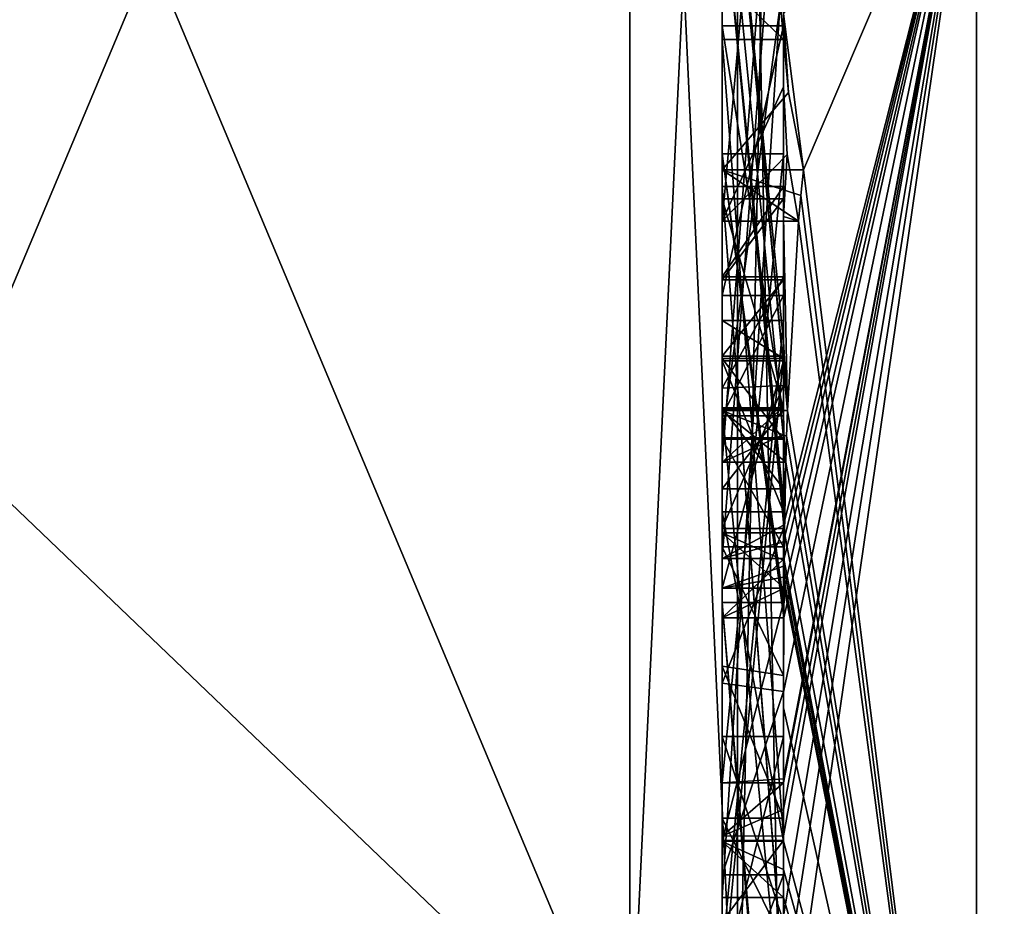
# Model space of a CAD drawing. Extents: x -23 to 470, y -1800 to 0.
# Tile 4 of 181: x -6.89 to -3.68, y -1788.91 to -1786.02. Entities that reach past the tile are written whole.
import ezdxf

# ---------------------------------------------------------------- set-up
doc = ezdxf.new("R2010")
doc.units = 0
doc.header["$LTSCALE"] = 41.718519
for name, color, linetype in [('190', 7, 'CONTINUOUS'), ('191', 7, 'CONTINUOUS'), ('195', 7, 'CONTINUOUS'), ('200', 7, 'CONTINUOUS'), ('201', 7, 'CONTINUOUS'), ('216', 7, 'CONTINUOUS'), ('217', 7, 'CONTINUOUS'), ('218', 7, 'CONTINUOUS'), ('221', 7, 'CONTINUOUS'), ('222', 7, 'CONTINUOUS'), ('223', 7, 'CONTINUOUS'), ('224', 7, 'CONTINUOUS'), ('225', 7, 'CONTINUOUS'), ('226', 7, 'CONTINUOUS'), ('227', 7, 'CONTINUOUS'), ('228', 7, 'CONTINUOUS'), ('230', 7, 'CONTINUOUS'), ('231', 7, 'CONTINUOUS'), ('235', 7, 'CONTINUOUS'), ('237', 7, 'CONTINUOUS'), ('238', 7, 'CONTINUOUS'), ('239', 7, 'CONTINUOUS'), ('240', 7, 'CONTINUOUS'), ('243', 7, 'CONTINUOUS'), ('277', 7, 'CONTINUOUS'), ('278', 7, 'CONTINUOUS'), ('325', 7, 'CONTINUOUS'), ('326', 7, 'CONTINUOUS'), ('327', 7, 'CONTINUOUS'), ('328', 7, 'CONTINUOUS'), ('329', 7, 'CONTINUOUS'), ('334', 7, 'CONTINUOUS'), ('335', 7, 'CONTINUOUS'), ('336', 7, 'CONTINUOUS'), ('340', 7, 'CONTINUOUS'), ('341', 7, 'CONTINUOUS'), ('342', 7, 'CONTINUOUS'), ('343', 7, 'CONTINUOUS'), ('344', 7, 'CONTINUOUS'), ('345', 7, 'CONTINUOUS'), ('346', 7, 'CONTINUOUS'), ('347', 7, 'CONTINUOUS'), ('348', 7, 'CONTINUOUS'), ('349', 7, 'CONTINUOUS'), ('350', 7, 'CONTINUOUS'), ('351', 7, 'CONTINUOUS'), ('352', 7, 'CONTINUOUS'), ('353', 7, 'CONTINUOUS'), ('354', 7, 'CONTINUOUS'), ('355', 7, 'CONTINUOUS'), ('356', 7, 'CONTINUOUS'), ('363', 7, 'CONTINUOUS'), ('364', 7, 'CONTINUOUS'), ('365', 7, 'CONTINUOUS'), ('366', 7, 'CONTINUOUS'), ('367', 7, 'CONTINUOUS')]:
    doc.layers.add(name, color=color, linetype=linetype)

msp = doc.modelspace()

# ---------------------------------------------------------------- linework, layer by layer
at = {"layer": '190', "linetype": 'CONTINUOUS'}
for points in [[(-8.0232, -1782.093, -14.4185), (-4.9, -1789.5332, -1.5315), (-8.7857, -1785.8131, -7.975), (-8.0232, -1782.093, -14.4185)], [(-4.9, -1782.093, -14.4185), (-4.9, -1789.5332, -1.5315), (-8.0232, -1782.093, -14.4185), (-4.9, -1782.093, -14.4185)], [(-8.7857, -1785.8131, -7.975), (-4.9, -1789.5332, -1.5315), (-8.0232, -1789.5332, -1.5315), (-8.7857, -1785.8131, -7.975)]]:
    msp.add_3dface(points, dxfattribs=at)
at = {"layer": '191', "linetype": 'CONTINUOUS'}
for points in [[(-8.0232, -1789.5332, 1.5315), (-4.9, -1782.093, 14.4185), (-8.7857, -1785.8131, 7.975), (-8.0232, -1789.5332, 1.5315)], [(-4.9, -1789.5332, 1.5315), (-4.9, -1782.093, 14.4185), (-8.0232, -1789.5332, 1.5315), (-4.9, -1789.5332, 1.5315)]]:
    msp.add_3dface(points, dxfattribs=at)
at = {"layer": '195', "linetype": 'CONTINUOUS'}
for points in [[(-4.4, -1785.1824, 10.1674), (-4.4, -1782.471, 14.7638), (-4.4, -1790.0213, 1.6862), (-4.4, -1785.1824, 10.1674)], [(-4.4, -1787.9233, -5.4201), (-4.4, -1788.7004, -4.0741), (-4.4, -1782.471, -14.7638), (-4.4, -1787.9233, -5.4201)], [(-4.4, -1782.471, -14.7638), (-4.4, -1788.7004, -4.0741), (-4.4, -1790.0213, -1.6862), (-4.4, -1782.471, -14.7638)], [(-4.4, -1786.8623, -7.2577), (-4.4, -1787.9233, -5.4201), (-4.4, -1782.471, -14.7638), (-4.4, -1786.8623, -7.2577)], [(-4.4, -1786.5668, -7.7696), (-4.4, -1786.8623, -7.2577), (-4.4, -1782.471, -14.7638), (-4.4, -1786.5668, -7.7696)], [(-4.4, -1785.7982, -9.1008), (-4.4, -1786.5668, -7.7696), (-4.4, -1782.471, -14.7638), (-4.4, -1785.7982, -9.1008)], [(-4.4, -1787.6713, 11.6044), (-4.4, -1783.1573, 15.9926), (-4.4, -1785.1824, 10.1674), (-4.4, -1787.6713, 11.6044)], [(-4.4, -1784.4525, -12.2864), (-4.4, -1786.2421, -13.3196), (-4.4, -1785.745, -12.5097), (-4.4, -1784.4525, -12.2864)], [(-4.4, -1787.2856, -12.1078), (-4.4, -1785.5888, -9.4636), (-4.4, -1784.868, -10.712), (-4.4, -1787.2856, -12.1078)], [(-4.4, -1785.0701, -11.2166), (-4.4, -1785.9098, -12.2243), (-4.4, -1786.6649, -12.8527), (-4.4, -1785.0701, -11.2166)], [(-4.4, -1787.0722, -12.3725), (-4.4, -1785.0701, -11.2166), (-4.4, -1786.6649, -12.8527), (-4.4, -1787.0722, -12.3725)], [(-4.4, -1785.3536, 9.871), (-4.4, -1785.1824, 10.1674), (-4.4, -1790.0213, 1.6862), (-4.4, -1785.3536, 9.871)], [(-4.4, -1787.3864, 11.0446), (-4.4, -1785.3536, 9.871), (-4.4, -1785.8936, 8.9356), (-4.4, -1787.3864, 11.0446)], [(-4.4, -1785.8936, 8.9356), (-4.4, -1785.3536, 9.871), (-4.4, -1790.0213, 1.6862), (-4.4, -1785.8936, 8.9356)], [(-4.4, -1787.5981, -11.7025), (-4.4, -1785.5888, -9.4636), (-4.4, -1787.4432, -11.9061), (-4.4, -1787.5981, -11.7025)], [(-4.4, -1787.4432, -11.9061), (-4.4, -1785.5888, -9.4636), (-4.4, -1787.2856, -12.1078), (-4.4, -1787.4432, -11.9061)], [(-4.4, -1785.745, -12.5097), (-4.4, -1786.2421, -13.3196), (-4.4, -1785.9098, -12.2243), (-4.4, -1785.745, -12.5097)], [(-4.4, -1788.8863, -9.752), (-4.4, -1786.5668, -7.7696), (-4.4, -1785.7982, -9.1008), (-4.4, -1788.8863, -9.752)], [(-4.4, -1786.0881, 8.5986), (-4.4, -1785.8936, 8.9356), (-4.4, -1790.0213, 1.6862), (-4.4, -1786.0881, 8.5986)], [(-4.4, -1785.9098, -12.2243), (-4.4, -1786.2421, -13.3196), (-4.4, -1786.6649, -12.8527), (-4.4, -1785.9098, -12.2243)], [(-4.4, -1786.9225, -10.4447), (-4.4, -1787.3148, -9.7653), (-4.4, -1786.0428, -9.4851), (-4.4, -1786.9225, -10.4447)], [(-4.4, -1788.6844, 10.0976), (-4.4, -1786.0881, 8.5986), (-4.4, -1786.8713, 7.8502), (-4.4, -1788.6844, 10.0976)], [(-4.4, -1786.8713, 7.8502), (-4.4, -1786.0881, 8.5986), (-4.4, -1786.608, 7.6982), (-4.4, -1786.8713, 7.8502)], [(-4.4, -1786.608, 7.6982), (-4.4, -1786.0881, 8.5986), (-4.4, -1790.0213, 1.6862), (-4.4, -1786.608, 7.6982)], [(-4.4, -1787.9214, 11.2588), (-4.4, -1786.4607, 9.2163), (-4.4, -1788.4993, 10.3934), (-4.4, -1787.9214, 11.2588)], [(-4.4, -1789.158, -9.2656), (-4.4, -1786.5668, -7.7696), (-4.4, -1789.024, -9.5097), (-4.4, -1789.158, -9.2656)], [(-4.4, -1789.024, -9.5097), (-4.4, -1786.5668, -7.7696), (-4.4, -1788.8863, -9.752), (-4.4, -1789.024, -9.5097)], [(-4.4, -1787.2894, 6.5179), (-4.4, -1786.608, 7.6982), (-4.4, -1790.0213, 1.6862), (-4.4, -1787.2894, 6.5179)], [(-4.4, -1787.2164, -6.8471), (-4.4, -1787.9233, -5.4201), (-4.4, -1786.8623, -7.2577), (-4.4, -1787.2164, -6.8471)], [(-4.4, -1787.1201, 7.4194), (-4.4, -1788.6844, 10.0976), (-4.4, -1786.8713, 7.8502), (-4.4, -1787.1201, 7.4194)], [(-4.4, -1787.0044, -7.6196), (-4.4, -1789.0759, -8.8156), (-4.4, -1787.1278, -7.406), (-4.4, -1787.0044, -7.6196)], [(-4.4, -1788.9428, 9.0462), (-4.4, -1788.6844, 10.0976), (-4.4, -1787.1201, 7.4194), (-4.4, -1788.9428, 9.0462)], [(-4.4, -1789.1915, 8.6153), (-4.4, -1788.9428, 9.0462), (-4.4, -1787.1201, 7.4194), (-4.4, -1789.1915, 8.6153)], [(-4.4, -1787.1278, -7.406), (-4.4, -1789.0759, -8.8156), (-4.4, -1787.3925, -7.1131), (-4.4, -1787.1278, -7.406)], [(-4.4, -1787.1358, -10.6833), (-4.4, -1787.8058, -11.4205), (-4.4, -1787.6281, -9.8308), (-4.4, -1787.1358, -10.6833)], [(-4.4, -1787.6825, -6.6419), (-4.4, -1787.9233, -5.4201), (-4.4, -1787.2164, -6.8471), (-4.4, -1787.6825, -6.6419)], [(-4.4, -1787.5527, 6.67), (-4.4, -1787.2894, 6.5179), (-4.4, -1790.0213, 1.6862), (-4.4, -1787.5527, 6.67)], [(-4.4, -1787.2944, 7.1174), (-4.4, -1787.5527, 6.67), (-4.4, -1789.3659, 8.3134), (-4.4, -1787.2944, 7.1174)], [(-4.4, -1787.3925, -7.1131), (-4.4, -1789.0759, -8.8156), (-4.4, -1787.7428, -6.9829), (-4.4, -1787.3925, -7.1131)], [(-4.4, -1789.3659, 8.3134), (-4.4, -1787.5527, 6.67), (-4.4, -1790.0213, 1.6862), (-4.4, -1789.3659, 8.3134)], [(-4.4, -1787.6281, -9.8308), (-4.4, -1787.8058, -11.4205), (-4.4, -1788.2671, -10.7532), (-4.4, -1787.6281, -9.8308)], [(-4.4, -1788.7017, -10.0683), (-4.4, -1787.6281, -9.8308), (-4.4, -1788.2671, -10.7532), (-4.4, -1788.7017, -10.0683)], [(-4.4, -1788.2139, -6.6461), (-4.4, -1787.9233, -5.4201), (-4.4, -1787.6825, -6.6419), (-4.4, -1788.2139, -6.6461)], [(-4.4, -1787.7428, -6.9829), (-4.4, -1789.0759, -8.8156), (-4.4, -1788.1618, -7.0093), (-4.4, -1787.7428, -6.9829)], [(-4.4, -1788.2162, 10.8298), (-4.4, -1787.9214, 11.2588), (-4.4, -1788.4993, 10.3934), (-4.4, -1788.2162, 10.8298)], [(-4.4, -1790.2826, -6.7822), (-4.4, -1787.9233, -5.4201), (-4.4, -1789.9704, -7.5706), (-4.4, -1790.2826, -6.7822)], [(-4.4, -1789.9704, -7.5706), (-4.4, -1787.9233, -5.4201), (-4.4, -1789.3232, -7.2874), (-4.4, -1789.9704, -7.5706)], [(-4.4, -1789.3232, -7.2874), (-4.4, -1787.9233, -5.4201), (-4.4, -1788.8118, -6.8832), (-4.4, -1789.3232, -7.2874)], [(-4.4, -1788.8118, -6.8832), (-4.4, -1787.9233, -5.4201), (-4.4, -1788.2139, -6.6461), (-4.4, -1788.8118, -6.8832)], [(-4.4, -1788.1618, -7.0093), (-4.4, -1789.0759, -8.8156), (-4.4, -1788.6269, -7.2036), (-4.4, -1788.1618, -7.0093)], [(-4.4, -1788.3609, -5.2701), (-4.4, -1789.1656, -5.7347), (-4.4, -1788.9637, -4.2261), (-4.4, -1788.3609, -5.2701)], [(-4.4, -1788.6269, -7.2036), (-4.4, -1789.0759, -8.8156), (-4.4, -1789.0302, -7.509), (-4.4, -1788.6269, -7.2036)], [(-4.4, -1788.946, 9.648), (-4.4, -1788.6844, 10.0976), (-4.4, -1788.9428, 9.0462), (-4.4, -1788.946, 9.648)], [(-4.4, -1788.7004, -4.0741), (-4.4, -1788.9637, -4.2261), (-4.4, -1790.0213, -1.6862), (-4.4, -1788.7004, -4.0741)]]:
    msp.add_3dface(points, dxfattribs=at)
at = {"layer": '200', "linetype": 'CONTINUOUS'}
for points in [[(-2.1949, -1791.0374, -10.9913), (-3.7698, -1785.1927, -16.5431), (-2.1949, -1782.9913, -19.0374), (-2.1949, -1791.0374, -10.9913)], [(-4.3341, -1786.5125, -13.8636), (-4.4, -1786.0038, -13.5699), (-3.7698, -1785.1927, -16.5431), (-4.3341, -1786.5125, -13.8636)], [(-3.7698, -1791.064, -9.1807), (-4.3341, -1786.5125, -13.8636), (-3.7698, -1785.1927, -16.5431), (-3.7698, -1791.064, -9.1807)], [(-3.7698, -1791.064, -9.1807), (-3.7698, -1785.1927, -16.5431), (-2.1949, -1791.0374, -10.9913), (-3.7698, -1791.064, -9.1807)], [(-4.3834, -1786.2602, -13.718), (-4.4, -1786.0038, -13.5699), (-4.3341, -1786.5125, -13.8636), (-4.3834, -1786.2602, -13.718)], [(-4.4, -1786.6649, -12.8527), (-4.4, -1786.2421, -13.3196), (-4.3877, -1786.4626, -13.4469), (-4.4, -1786.6649, -12.8527)], [(-4.3508, -1786.6805, -13.5727), (-4.4, -1786.6649, -12.8527), (-4.3877, -1786.4626, -13.4469), (-4.3508, -1786.6805, -13.5727)], [(-4.3429, -1786.5961, -13.7189), (-4.3341, -1786.5125, -13.8636), (-3.7698, -1791.064, -9.1807), (-4.3429, -1786.5961, -13.7189)], [(-4.3508, -1786.6805, -13.5727), (-4.3429, -1786.5961, -13.7189), (-3.7698, -1791.064, -9.1807), (-4.3508, -1786.6805, -13.5727)], [(-4.4, -1787.0722, -12.3725), (-4.4, -1786.6649, -12.8527), (-4.3867, -1787.2981, -12.5029), (-4.4, -1787.0722, -12.3725)], [(-4.4, -1786.6649, -12.8527), (-4.3508, -1786.6805, -13.5727), (-4.3867, -1787.2981, -12.5029), (-4.4, -1786.6649, -12.8527)], [(-4.3867, -1787.2981, -12.5029), (-4.3508, -1786.6805, -13.5727), (-3.7698, -1791.064, -9.1807), (-4.3867, -1787.2981, -12.5029)], [(-4.3967, -1787.1853, -12.4378), (-4.4, -1787.0722, -12.3725), (-4.3867, -1787.2981, -12.5029), (-4.3967, -1787.1853, -12.4378)], [(-4.4, -1787.4432, -11.9061), (-4.4, -1787.2856, -12.1078), (-4.3979, -1787.376, -12.1599), (-4.4, -1787.4432, -11.9061)], [(-4.3893, -1787.3819, -12.3577), (-4.3867, -1787.2981, -12.5029), (-3.7698, -1791.064, -9.1807), (-4.3893, -1787.3819, -12.3577)], [(-4.3915, -1787.4661, -12.212), (-4.4, -1787.4432, -11.9061), (-4.3979, -1787.376, -12.1599), (-4.3915, -1787.4661, -12.212)], [(-4.3915, -1787.4661, -12.212), (-4.3893, -1787.3819, -12.3577), (-3.7698, -1791.064, -9.1807), (-4.3915, -1787.4661, -12.212)], [(-4.4, -1787.5981, -11.7025), (-4.4, -1787.4432, -11.9061), (-4.3989, -1787.6475, -11.7575), (-4.4, -1787.5981, -11.7025)], [(-4.4, -1787.4432, -11.9061), (-4.3915, -1787.4661, -12.212), (-4.3958, -1787.6968, -11.8124), (-4.4, -1787.4432, -11.9061)], [(-4.3989, -1787.6475, -11.7575), (-4.4, -1787.4432, -11.9061), (-4.3958, -1787.6968, -11.8124), (-4.3989, -1787.6475, -11.7575)], [(-4.3958, -1787.6968, -11.8124), (-4.3915, -1787.4661, -12.212), (-3.7698, -1791.064, -9.1807), (-4.3958, -1787.6968, -11.8124)], [(-4.3969, -1787.787, -11.656), (-4.3958, -1787.6968, -11.8124), (-3.7698, -1791.064, -9.1807), (-4.3969, -1787.787, -11.656)], [(-4.3978, -1787.8775, -11.4994), (-4.3969, -1787.787, -11.656), (-3.7698, -1791.064, -9.1807), (-4.3978, -1787.8775, -11.4994)], [(-4.4, -1788.2671, -10.7532), (-4.4, -1787.8058, -11.4205), (-3.7698, -1791.064, -9.1807), (-4.4, -1788.2671, -10.7532)], [(-4.4, -1787.8058, -11.4205), (-4.3995, -1787.8416, -11.46), (-3.7698, -1791.064, -9.1807), (-4.4, -1787.8058, -11.4205)], [(-4.3995, -1787.8416, -11.46), (-4.3978, -1787.8775, -11.4994), (-3.7698, -1791.064, -9.1807), (-4.3995, -1787.8416, -11.46)], [(-4.4, -1788.7017, -10.0683), (-4.4, -1788.2671, -10.7532), (-3.7698, -1791.064, -9.1807), (-4.4, -1788.7017, -10.0683)], [(-4.4, -1788.7949, -9.9103), (-4.4, -1788.7017, -10.0683), (-3.7698, -1791.064, -9.1807), (-4.4, -1788.7949, -9.9103)], [(-4.4, -1788.8863, -9.752), (-4.4, -1788.7949, -9.9103), (-3.7698, -1791.064, -9.1807), (-4.4, -1788.8863, -9.752)], [(-4.4, -1789.024, -9.5097), (-4.4, -1788.8863, -9.752), (-3.7698, -1791.064, -9.1807), (-4.4, -1789.024, -9.5097)]]:
    msp.add_3dface(points, dxfattribs=at)
at = {"layer": '201', "linetype": 'CONTINUOUS'}
for points in [[(-2.1949, -1782.9913, 19.0374), (-3.7698, -1785.1927, 16.5431), (-2.1949, -1791.0374, 10.9913), (-2.1949, -1782.9913, 19.0374)], [(-4.4, -1783.1573, 15.9926), (-4.4, -1787.6713, 11.6044), (-3.7698, -1785.1927, 16.5431), (-4.4, -1783.1573, 15.9926)], [(-4.4, -1788.2162, 10.8298), (-4.4, -1788.4993, 10.3934), (-3.7698, -1785.1927, 16.5431), (-4.4, -1788.2162, 10.8298)], [(-4.4, -1788.2162, 10.8298), (-3.7698, -1785.1927, 16.5431), (-4.3985, -1787.974, 11.3323), (-4.4, -1788.2162, 10.8298)], [(-3.7698, -1785.1927, 16.5431), (-4.4, -1787.6713, 11.6044), (-4.3992, -1787.7259, 11.6359), (-3.7698, -1785.1927, 16.5431)], [(-4.4, -1788.6844, 10.0976), (-4.4, -1788.946, 9.648), (-3.7698, -1785.1927, 16.5431), (-4.4, -1788.6844, 10.0976)], [(-4.4, -1788.6844, 10.0976), (-3.7698, -1785.1927, 16.5431), (-4.4, -1788.599, 10.2496), (-4.4, -1788.6844, 10.0976)], [(-3.7698, -1785.1927, 16.5431), (-4.4, -1788.946, 9.648), (-4.4, -1789.2061, 9.1982), (-3.7698, -1785.1927, 16.5431)], [(-4.3996, -1789.5472, 8.6073), (-3.7698, -1785.1927, 16.5431), (-4.4, -1789.2061, 9.1982), (-4.3996, -1789.5472, 8.6073)], [(-4.4, -1788.599, 10.2496), (-3.7698, -1785.1927, 16.5431), (-4.4, -1788.5119, 10.4006), (-4.4, -1788.599, 10.2496)], [(-4.4, -1788.5119, 10.4006), (-3.7698, -1785.1927, 16.5431), (-4.4, -1788.4993, 10.3934), (-4.4, -1788.5119, 10.4006)], [(-3.7698, -1791.064, 9.1807), (-3.7698, -1785.1927, 16.5431), (-4.3996, -1789.5472, 8.6073), (-3.7698, -1791.064, 9.1807)], [(-4.3969, -1787.7805, 11.6674), (-3.7698, -1785.1927, 16.5431), (-4.3992, -1787.7259, 11.6359), (-4.3969, -1787.7805, 11.6674)], [(-4.3985, -1787.974, 11.3323), (-3.7698, -1785.1927, 16.5431), (-4.3978, -1787.8771, 11.5), (-4.3985, -1787.974, 11.3323)], [(-4.3978, -1787.8771, 11.5), (-3.7698, -1785.1927, 16.5431), (-4.3969, -1787.7805, 11.6674), (-4.3978, -1787.8771, 11.5)], [(-3.7698, -1785.1927, 16.5431), (-3.7698, -1791.064, 9.1807), (-2.1949, -1791.0374, 10.9913), (-3.7698, -1785.1927, 16.5431)], [(-4.4, -1787.9214, 11.2588), (-4.4, -1788.2162, 10.8298), (-4.3985, -1787.974, 11.3323), (-4.4, -1787.9214, 11.2588)], [(-4.3996, -1787.9477, 11.2955), (-4.4, -1787.9214, 11.2588), (-4.3985, -1787.974, 11.3323), (-4.3996, -1787.9477, 11.2955)]]:
    msp.add_3dface(points, dxfattribs=at)
at = {"layer": '216', "linetype": 'CONTINUOUS'}
for points in [[(-4.6, -1787.7805, 11.6674), (-4.6, -1785.1824, 10.1674), (-4.6, -1785.3536, 9.871), (-4.6, -1787.7805, 11.6674)], [(-4.6, -1787.3864, 11.0446), (-4.6, -1787.7805, 11.6674), (-4.6, -1785.3536, 9.871), (-4.6, -1787.3864, 11.0446)], [(-4.6, -1786.4607, 9.2163), (-4.6, -1787.974, 11.3323), (-4.6, -1785.8936, 8.9356), (-4.6, -1786.4607, 9.2163)], [(-4.6, -1785.8936, 8.9356), (-4.6, -1787.974, 11.3323), (-4.6, -1787.3864, 11.0446), (-4.6, -1785.8936, 8.9356)], [(-4.6, -1786.0881, 8.5986), (-4.6, -1786.4607, 9.2163), (-4.6, -1785.8936, 8.9356), (-4.6, -1786.0881, 8.5986)], [(-4.6, -1788.5119, 10.4006), (-4.6, -1786.4607, 9.2163), (-4.6, -1786.0881, 8.5986), (-4.6, -1788.5119, 10.4006)], [(-4.6, -1788.6862, 10.0986), (-4.6, -1788.5119, 10.4006), (-4.6, -1786.0881, 8.5986), (-4.6, -1788.6862, 10.0986)], [(-4.6, -1786.608, 7.6982), (-4.6, -1787.2894, 6.5179), (-4.6, -1786.8713, 7.8502), (-4.6, -1786.608, 7.6982)], [(-4.6, -1786.8713, 7.8502), (-4.6, -1787.2894, 6.5179), (-4.6, -1787.1201, 7.4194), (-4.6, -1786.8713, 7.8502)], [(-4.6, -1787.2894, 6.5179), (-4.6, -1787.2944, 7.1174), (-4.6, -1787.1201, 7.4194), (-4.6, -1787.2894, 6.5179)], [(-4.6, -1787.1201, 7.4194), (-4.6, -1787.2944, 7.1174), (-4.6, -1789.1915, 8.6153), (-4.6, -1787.1201, 7.4194)], [(-4.6, -1787.5527, 6.67), (-4.6, -1787.2944, 7.1174), (-4.6, -1787.2894, 6.5179), (-4.6, -1787.5527, 6.67)], [(-4.6, -1787.2944, 7.1174), (-4.6, -1789.3659, 8.3134), (-4.6, -1789.1915, 8.6153), (-4.6, -1787.2944, 7.1174)], [(-4.6, -1787.974, 11.3323), (-4.6, -1787.7805, 11.6674), (-4.6, -1787.3864, 11.0446), (-4.6, -1787.974, 11.3323)]]:
    msp.add_3dface(points, dxfattribs=at)
at = {"layer": '217', "linetype": 'CONTINUOUS'}
for points in [[(-4.4, -1787.1201, 7.4194), (-4.4, -1786.8713, 7.8502), (-4.6, -1787.1201, 7.4194), (-4.4, -1787.1201, 7.4194)], [(-4.4, -1786.8713, 7.8502), (-4.6, -1786.8713, 7.8502), (-4.6, -1787.1201, 7.4194), (-4.4, -1786.8713, 7.8502)]]:
    msp.add_3dface(points, dxfattribs=at)
at = {"layer": '218', "linetype": 'CONTINUOUS'}
for points in [[(-4.4, -1789.1915, 8.6153), (-4.4, -1787.1201, 7.4194), (-4.6, -1789.1915, 8.6153), (-4.4, -1789.1915, 8.6153)], [(-4.4, -1787.1201, 7.4194), (-4.6, -1787.1201, 7.4194), (-4.6, -1789.1915, 8.6153), (-4.4, -1787.1201, 7.4194)]]:
    msp.add_3dface(points, dxfattribs=at)
at = {"layer": '221', "linetype": 'CONTINUOUS'}
for points in [[(-4.3978, -1787.8771, 11.5), (-4.3969, -1787.7805, 11.6674), (-4.6, -1787.974, 11.3323), (-4.3978, -1787.8771, 11.5)], [(-4.3969, -1787.7805, 11.6674), (-4.6, -1787.7805, 11.6674), (-4.6, -1787.974, 11.3323), (-4.3969, -1787.7805, 11.6674)], [(-4.3985, -1787.974, 11.3323), (-4.3978, -1787.8771, 11.5), (-4.6, -1787.974, 11.3323), (-4.3985, -1787.974, 11.3323)]]:
    msp.add_3dface(points, dxfattribs=at)
at = {"layer": '222', "linetype": 'CONTINUOUS'}
for points in [[(-4.4, -1786.4607, 9.2163), (-4.4, -1787.9214, 11.2588), (-4.6, -1786.4607, 9.2163), (-4.4, -1786.4607, 9.2163)], [(-4.4, -1787.9214, 11.2588), (-4.3996, -1787.9477, 11.2955), (-4.6, -1786.4607, 9.2163), (-4.4, -1787.9214, 11.2588)], [(-4.3996, -1787.9477, 11.2955), (-4.3985, -1787.974, 11.3323), (-4.6, -1786.4607, 9.2163), (-4.3996, -1787.9477, 11.2955)], [(-4.3985, -1787.974, 11.3323), (-4.6, -1787.974, 11.3323), (-4.6, -1786.4607, 9.2163), (-4.3985, -1787.974, 11.3323)]]:
    msp.add_3dface(points, dxfattribs=at)
at = {"layer": '223', "linetype": 'CONTINUOUS'}
for points in [[(-4.4, -1788.4993, 10.3934), (-4.4, -1786.4607, 9.2163), (-4.6, -1788.5119, 10.4006), (-4.4, -1788.4993, 10.3934)], [(-4.4, -1786.4607, 9.2163), (-4.6, -1786.4607, 9.2163), (-4.6, -1788.5119, 10.4006), (-4.4, -1786.4607, 9.2163)], [(-4.4, -1788.5119, 10.4006), (-4.4, -1788.4993, 10.3934), (-4.6, -1788.5119, 10.4006), (-4.4, -1788.5119, 10.4006)]]:
    msp.add_3dface(points, dxfattribs=at)
at = {"layer": '224', "linetype": 'CONTINUOUS'}
for points in [[(-4.4, -1788.599, 10.2496), (-4.4, -1788.5119, 10.4006), (-4.6, -1788.6862, 10.0986), (-4.4, -1788.599, 10.2496)], [(-4.4, -1788.5119, 10.4006), (-4.6, -1788.5119, 10.4006), (-4.6, -1788.6862, 10.0986), (-4.4, -1788.5119, 10.4006)], [(-4.4, -1788.6844, 10.0976), (-4.4, -1788.599, 10.2496), (-4.6, -1788.6862, 10.0986), (-4.4, -1788.6844, 10.0976)]]:
    msp.add_3dface(points, dxfattribs=at)
at = {"layer": '225', "linetype": 'CONTINUOUS'}
for points in [[(-4.4, -1786.0881, 8.5986), (-4.4, -1788.6844, 10.0976), (-4.6, -1786.0881, 8.5986), (-4.4, -1786.0881, 8.5986)], [(-4.4, -1788.6844, 10.0976), (-4.6, -1788.6862, 10.0986), (-4.6, -1786.0881, 8.5986), (-4.4, -1788.6844, 10.0976)]]:
    msp.add_3dface(points, dxfattribs=at)
at = {"layer": '226', "linetype": 'CONTINUOUS'}
for points in [[(-4.4, -1785.8936, 8.9356), (-4.4, -1786.0881, 8.5986), (-4.6, -1785.8936, 8.9356), (-4.4, -1785.8936, 8.9356)], [(-4.4, -1786.0881, 8.5986), (-4.6, -1786.0881, 8.5986), (-4.6, -1785.8936, 8.9356), (-4.4, -1786.0881, 8.5986)]]:
    msp.add_3dface(points, dxfattribs=at)
at = {"layer": '227', "linetype": 'CONTINUOUS'}
for points in [[(-4.4, -1787.3864, 11.0446), (-4.4, -1785.8936, 8.9356), (-4.6, -1787.3864, 11.0446), (-4.4, -1787.3864, 11.0446)], [(-4.4, -1785.8936, 8.9356), (-4.6, -1785.8936, 8.9356), (-4.6, -1787.3864, 11.0446), (-4.4, -1785.8936, 8.9356)]]:
    msp.add_3dface(points, dxfattribs=at)
at = {"layer": '228', "linetype": 'CONTINUOUS'}
for points in [[(-4.4, -1785.3536, 9.871), (-4.4, -1787.3864, 11.0446), (-4.6, -1785.3536, 9.871), (-4.4, -1785.3536, 9.871)], [(-4.4, -1787.3864, 11.0446), (-4.6, -1787.3864, 11.0446), (-4.6, -1785.3536, 9.871), (-4.4, -1787.3864, 11.0446)]]:
    msp.add_3dface(points, dxfattribs=at)
at = {"layer": '230', "linetype": 'CONTINUOUS'}
for points in [[(-4.4, -1787.6713, 11.6044), (-4.4, -1785.1824, 10.1674), (-4.6, -1787.7805, 11.6674), (-4.4, -1787.6713, 11.6044)], [(-4.4, -1785.1824, 10.1674), (-4.6, -1785.1824, 10.1674), (-4.6, -1787.7805, 11.6674), (-4.4, -1785.1824, 10.1674)], [(-4.3992, -1787.7259, 11.6359), (-4.4, -1787.6713, 11.6044), (-4.6, -1787.7805, 11.6674), (-4.3992, -1787.7259, 11.6359)], [(-4.3969, -1787.7805, 11.6674), (-4.3992, -1787.7259, 11.6359), (-4.6, -1787.7805, 11.6674), (-4.3969, -1787.7805, 11.6674)]]:
    msp.add_3dface(points, dxfattribs=at)
at = {"layer": '231', "linetype": 'CONTINUOUS'}
for points in [[(-4.6, -1786.6805, -13.5727), (-4.6, -1784.4525, -12.2864), (-4.6, -1783.9144, -12.3636), (-4.6, -1786.6805, -13.5727)], [(-4.6, -1786.5125, -13.8636), (-4.6, -1786.6805, -13.5727), (-4.6, -1783.9144, -12.3636), (-4.6, -1786.5125, -13.8636)], [(-4.6, -1787.4661, -12.212), (-4.6, -1784.868, -10.712), (-4.6, -1785.0701, -11.2166), (-4.6, -1787.4661, -12.212)], [(-4.6, -1787.2981, -12.5029), (-4.6, -1787.4661, -12.212), (-4.6, -1785.0701, -11.2166), (-4.6, -1787.2981, -12.5029)], [(-4.6, -1785.7982, -9.1008), (-4.6, -1785.5888, -9.4636), (-4.6, -1786.0428, -9.4851), (-4.6, -1785.7982, -9.1008)], [(-4.6, -1785.5888, -9.4636), (-4.6, -1787.6968, -11.8124), (-4.6, -1786.9225, -10.4447), (-4.6, -1785.5888, -9.4636)], [(-4.6, -1786.0428, -9.4851), (-4.6, -1785.5888, -9.4636), (-4.6, -1786.9225, -10.4447), (-4.6, -1786.0428, -9.4851)], [(-4.6, -1788.8863, -9.752), (-4.6, -1785.7982, -9.1008), (-4.6, -1788.7035, -10.0687), (-4.6, -1788.8863, -9.752)], [(-4.6, -1788.7035, -10.0687), (-4.6, -1785.7982, -9.1008), (-4.6, -1787.6281, -9.8308), (-4.6, -1788.7035, -10.0687)], [(-4.6, -1787.6281, -9.8308), (-4.6, -1785.7982, -9.1008), (-4.6, -1787.3148, -9.7653), (-4.6, -1787.6281, -9.8308)], [(-4.6, -1787.3148, -9.7653), (-4.6, -1785.7982, -9.1008), (-4.6, -1786.0428, -9.4851), (-4.6, -1787.3148, -9.7653)], [(-4.6, -1786.5668, -7.7696), (-4.6, -1789.1649, -9.2696), (-4.6, -1789.0759, -8.8156), (-4.6, -1786.5668, -7.7696)], [(-4.6, -1786.8623, -7.2577), (-4.6, -1786.5668, -7.7696), (-4.6, -1787.0044, -7.6196), (-4.6, -1786.8623, -7.2577)], [(-4.6, -1786.5668, -7.7696), (-4.6, -1789.0759, -8.8156), (-4.6, -1787.0044, -7.6196), (-4.6, -1786.5668, -7.7696)], [(-4.6, -1787.2248, -6.8404), (-4.6, -1786.8623, -7.2577), (-4.6, -1787.3909, -7.1138), (-4.6, -1787.2248, -6.8404)], [(-4.6, -1787.3909, -7.1138), (-4.6, -1786.8623, -7.2577), (-4.6, -1787.1278, -7.406), (-4.6, -1787.3909, -7.1138)], [(-4.6, -1787.1278, -7.406), (-4.6, -1786.8623, -7.2577), (-4.6, -1787.0044, -7.6196), (-4.6, -1787.1278, -7.406)], [(-4.6, -1787.1358, -10.6833), (-4.6, -1787.6281, -9.8308), (-4.6, -1786.9225, -10.4447), (-4.6, -1787.1358, -10.6833)], [(-4.6, -1787.6281, -9.8308), (-4.6, -1787.3148, -9.7653), (-4.6, -1786.9225, -10.4447), (-4.6, -1787.6281, -9.8308)], [(-4.6, -1787.6968, -11.8124), (-4.6, -1787.1358, -10.6833), (-4.6, -1786.9225, -10.4447), (-4.6, -1787.6968, -11.8124)], [(-4.6, -1787.8775, -11.4994), (-4.6, -1787.1358, -10.6833), (-4.6, -1787.6968, -11.8124), (-4.6, -1787.8775, -11.4994)], [(-4.6, -1787.6825, -6.6419), (-4.6, -1787.2248, -6.8404), (-4.6, -1788.1316, -7.0018), (-4.6, -1787.6825, -6.6419)], [(-4.6, -1788.1316, -7.0018), (-4.6, -1787.2248, -6.8404), (-4.6, -1787.7428, -6.9829), (-4.6, -1788.1316, -7.0018)], [(-4.6, -1787.7428, -6.9829), (-4.6, -1787.2248, -6.8404), (-4.6, -1787.3909, -7.1138), (-4.6, -1787.7428, -6.9829)], [(-4.6, -1788.1869, -6.6399), (-4.6, -1787.6825, -6.6419), (-4.6, -1789.346, -7.3126), (-4.6, -1788.1869, -6.6399)], [(-4.6, -1789.346, -7.3126), (-4.6, -1787.6825, -6.6419), (-4.6, -1789.5904, -7.7501), (-4.6, -1789.346, -7.3126)], [(-4.6, -1789.5904, -7.7501), (-4.6, -1787.6825, -6.6419), (-4.6, -1788.6269, -7.2036), (-4.6, -1789.5904, -7.7501)], [(-4.6, -1788.6269, -7.2036), (-4.6, -1787.6825, -6.6419), (-4.6, -1788.1316, -7.0018), (-4.6, -1788.6269, -7.2036)], [(-4.6, -1787.9233, -5.4201), (-4.6, -1790.5214, -6.9201), (-4.6, -1790.4324, -6.4661), (-4.6, -1787.9233, -5.4201)], [(-4.6, -1788.7004, -4.0741), (-4.6, -1787.9233, -5.4201), (-4.6, -1788.9637, -4.2261), (-4.6, -1788.7004, -4.0741)], [(-4.6, -1788.9637, -4.2261), (-4.6, -1787.9233, -5.4201), (-4.6, -1788.3609, -5.2701), (-4.6, -1788.9637, -4.2261)], [(-4.6, -1788.3609, -5.2701), (-4.6, -1787.9233, -5.4201), (-4.6, -1789.1656, -5.7347), (-4.6, -1788.3609, -5.2701)], [(-4.6, -1789.1656, -5.7347), (-4.6, -1787.9233, -5.4201), (-4.6, -1789.4289, -5.8867), (-4.6, -1789.1656, -5.7347)], [(-4.6, -1789.4289, -5.8867), (-4.6, -1787.9233, -5.4201), (-4.6, -1790.4324, -6.4661), (-4.6, -1789.4289, -5.8867)], [(-4.6, -1788.8118, -6.8832), (-4.6, -1788.1869, -6.6399), (-4.6, -1789.346, -7.3126), (-4.6, -1788.8118, -6.8832)], [(-4.6, -1789.0535, -7.5329), (-4.6, -1789.5904, -7.7501), (-4.6, -1788.6269, -7.2036), (-4.6, -1789.0535, -7.5329)]]:
    msp.add_3dface(points, dxfattribs=at)
at = {"layer": '235', "linetype": 'CONTINUOUS'}
for points in [[(-4.4, -1787.2856, -12.1078), (-4.4, -1784.868, -10.712), (-4.6, -1787.4661, -12.212), (-4.4, -1787.2856, -12.1078)], [(-4.4, -1784.868, -10.712), (-4.6, -1784.868, -10.712), (-4.6, -1787.4661, -12.212), (-4.4, -1784.868, -10.712)], [(-4.3979, -1787.376, -12.1599), (-4.4, -1787.2856, -12.1078), (-4.6, -1787.4661, -12.212), (-4.3979, -1787.376, -12.1599)], [(-4.3915, -1787.4661, -12.212), (-4.3979, -1787.376, -12.1599), (-4.6, -1787.4661, -12.212), (-4.3915, -1787.4661, -12.212)]]:
    msp.add_3dface(points, dxfattribs=at)
at = {"layer": '237', "linetype": 'CONTINUOUS'}
for points in [[(-4.4, -1788.8863, -9.752), (-4.4, -1785.7982, -9.1008), (-4.6, -1788.8863, -9.752), (-4.4, -1788.8863, -9.752)], [(-4.4, -1785.7982, -9.1008), (-4.6, -1785.7982, -9.1008), (-4.6, -1788.8863, -9.752), (-4.4, -1785.7982, -9.1008)]]:
    msp.add_3dface(points, dxfattribs=at)
at = {"layer": '238', "linetype": 'CONTINUOUS'}
for points in [[(-4.4, -1787.2164, -6.8471), (-4.4, -1786.8623, -7.2577), (-4.6, -1787.2248, -6.8404), (-4.4, -1787.2164, -6.8471)], [(-4.4, -1786.8623, -7.2577), (-4.6, -1786.8623, -7.2577), (-4.6, -1787.2248, -6.8404), (-4.4, -1786.8623, -7.2577)], [(-4.4, -1787.6825, -6.6419), (-4.4, -1787.2164, -6.8471), (-4.6, -1787.6825, -6.6419), (-4.4, -1787.6825, -6.6419)], [(-4.4, -1787.2164, -6.8471), (-4.6, -1787.2248, -6.8404), (-4.6, -1787.6825, -6.6419), (-4.4, -1787.2164, -6.8471)]]:
    msp.add_3dface(points, dxfattribs=at)
at = {"layer": '239', "linetype": 'CONTINUOUS'}
for points in [[(-4.4, -1788.2139, -6.6461), (-4.4, -1787.6825, -6.6419), (-4.6, -1788.1869, -6.6399), (-4.4, -1788.2139, -6.6461)], [(-4.4, -1787.6825, -6.6419), (-4.6, -1787.6825, -6.6419), (-4.6, -1788.1869, -6.6399), (-4.4, -1787.6825, -6.6419)], [(-4.4, -1788.2139, -6.6461), (-4.6, -1788.1869, -6.6399), (-4.6, -1788.8118, -6.8832), (-4.4, -1788.2139, -6.6461)], [(-4.4, -1788.8118, -6.8832), (-4.4, -1788.2139, -6.6461), (-4.6, -1788.8118, -6.8832), (-4.4, -1788.8118, -6.8832)]]:
    msp.add_3dface(points, dxfattribs=at)
at = {"layer": '240', "linetype": 'CONTINUOUS'}
for points in [[(-4.4, -1789.3232, -7.2874), (-4.4, -1788.8118, -6.8832), (-4.6, -1789.346, -7.3126), (-4.4, -1789.3232, -7.2874)], [(-4.4, -1788.8118, -6.8832), (-4.6, -1788.8118, -6.8832), (-4.6, -1789.346, -7.3126), (-4.4, -1788.8118, -6.8832)]]:
    msp.add_3dface(points, dxfattribs=at)
at = {"layer": '243', "linetype": 'CONTINUOUS'}
for points in [[(-4.4, -1786.5668, -7.7696), (-4.4, -1789.158, -9.2656), (-4.6, -1786.5668, -7.7696), (-4.4, -1786.5668, -7.7696)], [(-4.4, -1789.158, -9.2656), (-4.4, -1789.1649, -9.2696), (-4.6, -1786.5668, -7.7696), (-4.4, -1789.158, -9.2656)], [(-4.4, -1789.1649, -9.2696), (-4.6, -1789.1649, -9.2696), (-4.6, -1786.5668, -7.7696), (-4.4, -1789.1649, -9.2696)]]:
    msp.add_3dface(points, dxfattribs=at)
at = {"layer": '277', "linetype": 'CONTINUOUS'}
for points in [[(-4.9, -1789.5332, -1.5315), (-4.9, -1782.093, -14.4185), (-4.549, -1782.2017, -14.518), (-4.9, -1789.5332, -1.5315)], [(-4.549, -1789.6738, -1.5759), (-4.9, -1789.5332, -1.5315), (-4.549, -1782.2017, -14.518), (-4.549, -1789.6738, -1.5759)], [(-4.4, -1782.471, -14.7638), (-4.549, -1789.6738, -1.5759), (-4.549, -1782.2017, -14.518), (-4.4, -1782.471, -14.7638)], [(-4.4, -1782.471, -14.7638), (-4.4, -1790.0213, -1.6862), (-4.549, -1789.6738, -1.5759), (-4.4, -1782.471, -14.7638)]]:
    msp.add_3dface(points, dxfattribs=at)
at = {"layer": '278', "linetype": 'CONTINUOUS'}
for points in [[(-4.9, -1782.093, 14.4185), (-4.9, -1789.5332, 1.5315), (-4.549, -1789.6738, 1.5759), (-4.9, -1782.093, 14.4185)], [(-4.549, -1782.2017, 14.518), (-4.9, -1782.093, 14.4185), (-4.549, -1789.6738, 1.5759), (-4.549, -1782.2017, 14.518)], [(-4.4, -1790.0213, 1.6862), (-4.4, -1782.471, 14.7638), (-4.549, -1782.2017, 14.518), (-4.4, -1790.0213, 1.6862)], [(-4.4, -1790.0213, 1.6862), (-4.549, -1782.2017, 14.518), (-4.549, -1789.6738, 1.5759), (-4.4, -1790.0213, 1.6862)]]:
    msp.add_3dface(points, dxfattribs=at)
at = {"layer": '325', "linetype": 'CONTINUOUS'}
for points in [[(-4.4, -1786.8713, 7.8502), (-4.4, -1786.608, 7.6982), (-4.6, -1786.8713, 7.8502), (-4.4, -1786.8713, 7.8502)], [(-4.4, -1786.608, 7.6982), (-4.6, -1786.608, 7.6982), (-4.6, -1786.8713, 7.8502), (-4.4, -1786.608, 7.6982)]]:
    msp.add_3dface(points, dxfattribs=at)
at = {"layer": '326', "linetype": 'CONTINUOUS'}
for points in [[(-4.4, -1786.608, 7.6982), (-4.4, -1787.2894, 6.5179), (-4.6, -1786.608, 7.6982), (-4.4, -1786.608, 7.6982)], [(-4.4, -1787.2894, 6.5179), (-4.6, -1787.2894, 6.5179), (-4.6, -1786.608, 7.6982), (-4.4, -1787.2894, 6.5179)]]:
    msp.add_3dface(points, dxfattribs=at)
at = {"layer": '327', "linetype": 'CONTINUOUS'}
for points in [[(-4.4, -1787.2894, 6.5179), (-4.4, -1787.5527, 6.67), (-4.6, -1787.2894, 6.5179), (-4.4, -1787.2894, 6.5179)], [(-4.4, -1787.5527, 6.67), (-4.6, -1787.5527, 6.67), (-4.6, -1787.2894, 6.5179), (-4.4, -1787.5527, 6.67)]]:
    msp.add_3dface(points, dxfattribs=at)
at = {"layer": '328', "linetype": 'CONTINUOUS'}
for points in [[(-4.4, -1787.5527, 6.67), (-4.4, -1787.2944, 7.1174), (-4.6, -1787.5527, 6.67), (-4.4, -1787.5527, 6.67)], [(-4.4, -1787.2944, 7.1174), (-4.6, -1787.2944, 7.1174), (-4.6, -1787.5527, 6.67), (-4.4, -1787.2944, 7.1174)]]:
    msp.add_3dface(points, dxfattribs=at)
at = {"layer": '329', "linetype": 'CONTINUOUS'}
for points in [[(-4.4, -1787.2944, 7.1174), (-4.4, -1789.3659, 8.3134), (-4.6, -1787.2944, 7.1174), (-4.4, -1787.2944, 7.1174)], [(-4.4, -1789.3659, 8.3134), (-4.6, -1789.3659, 8.3134), (-4.6, -1787.2944, 7.1174), (-4.4, -1789.3659, 8.3134)]]:
    msp.add_3dface(points, dxfattribs=at)
at = {"layer": '334', "linetype": 'CONTINUOUS'}
for points in [[(-4.4, -1786.0038, -13.5699), (-4.3834, -1786.2602, -13.718), (-4.6, -1783.9144, -12.3636), (-4.4, -1786.0038, -13.5699)], [(-4.3834, -1786.2602, -13.718), (-4.6, -1786.5125, -13.8636), (-4.6, -1783.9144, -12.3636), (-4.3834, -1786.2602, -13.718)], [(-4.3834, -1786.2602, -13.718), (-4.3341, -1786.5125, -13.8636), (-4.6, -1786.5125, -13.8636), (-4.3834, -1786.2602, -13.718)]]:
    msp.add_3dface(points, dxfattribs=at)
at = {"layer": '335', "linetype": 'CONTINUOUS'}
for points in [[(-4.3341, -1786.5125, -13.8636), (-4.3429, -1786.5961, -13.7189), (-4.6, -1786.5125, -13.8636), (-4.3341, -1786.5125, -13.8636)], [(-4.3429, -1786.5961, -13.7189), (-4.3508, -1786.6805, -13.5727), (-4.6, -1786.5125, -13.8636), (-4.3429, -1786.5961, -13.7189)], [(-4.3508, -1786.6805, -13.5727), (-4.6, -1786.6805, -13.5727), (-4.6, -1786.5125, -13.8636), (-4.3508, -1786.6805, -13.5727)]]:
    msp.add_3dface(points, dxfattribs=at)
at = {"layer": '336', "linetype": 'CONTINUOUS'}
for points in [[(-4.4, -1786.2421, -13.3196), (-4.4, -1784.4525, -12.2864), (-4.6, -1786.6805, -13.5727), (-4.4, -1786.2421, -13.3196)], [(-4.4, -1784.4525, -12.2864), (-4.6, -1784.4525, -12.2864), (-4.6, -1786.6805, -13.5727), (-4.4, -1784.4525, -12.2864)], [(-4.3877, -1786.4626, -13.4469), (-4.4, -1786.2421, -13.3196), (-4.6, -1786.6805, -13.5727), (-4.3877, -1786.4626, -13.4469)], [(-4.3508, -1786.6805, -13.5727), (-4.3877, -1786.4626, -13.4469), (-4.6, -1786.6805, -13.5727), (-4.3508, -1786.6805, -13.5727)]]:
    msp.add_3dface(points, dxfattribs=at)
at = {"layer": '340', "linetype": 'CONTINUOUS'}
for points in [[(-4.4, -1785.0701, -11.2166), (-4.4, -1787.0722, -12.3725), (-4.6, -1785.0701, -11.2166), (-4.4, -1785.0701, -11.2166)], [(-4.4, -1787.0722, -12.3725), (-4.3967, -1787.1853, -12.4378), (-4.6, -1785.0701, -11.2166), (-4.4, -1787.0722, -12.3725)], [(-4.3967, -1787.1853, -12.4378), (-4.3867, -1787.2981, -12.5029), (-4.6, -1785.0701, -11.2166), (-4.3967, -1787.1853, -12.4378)], [(-4.3867, -1787.2981, -12.5029), (-4.6, -1787.2981, -12.5029), (-4.6, -1785.0701, -11.2166), (-4.3867, -1787.2981, -12.5029)]]:
    msp.add_3dface(points, dxfattribs=at)
at = {"layer": '341', "linetype": 'CONTINUOUS'}
for points in [[(-4.3867, -1787.2981, -12.5029), (-4.3893, -1787.3819, -12.3577), (-4.6, -1787.2981, -12.5029), (-4.3867, -1787.2981, -12.5029)], [(-4.3893, -1787.3819, -12.3577), (-4.3915, -1787.4661, -12.212), (-4.6, -1787.2981, -12.5029), (-4.3893, -1787.3819, -12.3577)], [(-4.3915, -1787.4661, -12.212), (-4.6, -1787.4661, -12.212), (-4.6, -1787.2981, -12.5029), (-4.3915, -1787.4661, -12.212)]]:
    msp.add_3dface(points, dxfattribs=at)
at = {"layer": '342', "linetype": 'CONTINUOUS'}
for points in [[(-4.4, -1785.5888, -9.4636), (-4.4, -1787.5981, -11.7025), (-4.6, -1785.5888, -9.4636), (-4.4, -1785.5888, -9.4636)], [(-4.4, -1787.5981, -11.7025), (-4.3989, -1787.6475, -11.7575), (-4.6, -1785.5888, -9.4636), (-4.4, -1787.5981, -11.7025)], [(-4.3989, -1787.6475, -11.7575), (-4.3958, -1787.6968, -11.8124), (-4.6, -1785.5888, -9.4636), (-4.3989, -1787.6475, -11.7575)], [(-4.3958, -1787.6968, -11.8124), (-4.6, -1787.6968, -11.8124), (-4.6, -1785.5888, -9.4636), (-4.3958, -1787.6968, -11.8124)]]:
    msp.add_3dface(points, dxfattribs=at)
at = {"layer": '343', "linetype": 'CONTINUOUS'}
for points in [[(-4.3958, -1787.6968, -11.8124), (-4.3969, -1787.787, -11.656), (-4.6, -1787.6968, -11.8124), (-4.3958, -1787.6968, -11.8124)], [(-4.3969, -1787.787, -11.656), (-4.3978, -1787.8775, -11.4994), (-4.6, -1787.6968, -11.8124), (-4.3969, -1787.787, -11.656)], [(-4.3978, -1787.8775, -11.4994), (-4.6, -1787.8775, -11.4994), (-4.6, -1787.6968, -11.8124), (-4.3978, -1787.8775, -11.4994)]]:
    msp.add_3dface(points, dxfattribs=at)
at = {"layer": '344', "linetype": 'CONTINUOUS'}
for points in [[(-4.4, -1787.8058, -11.4205), (-4.4, -1787.1358, -10.6833), (-4.6, -1787.8775, -11.4994), (-4.4, -1787.8058, -11.4205)], [(-4.4, -1787.1358, -10.6833), (-4.6, -1787.1358, -10.6833), (-4.6, -1787.8775, -11.4994), (-4.4, -1787.1358, -10.6833)], [(-4.3995, -1787.8416, -11.46), (-4.4, -1787.8058, -11.4205), (-4.6, -1787.8775, -11.4994), (-4.3995, -1787.8416, -11.46)], [(-4.3978, -1787.8775, -11.4994), (-4.3995, -1787.8416, -11.46), (-4.6, -1787.8775, -11.4994), (-4.3978, -1787.8775, -11.4994)]]:
    msp.add_3dface(points, dxfattribs=at)
at = {"layer": '345', "linetype": 'CONTINUOUS'}
for points in [[(-4.4, -1787.1358, -10.6833), (-4.4, -1787.6281, -9.8308), (-4.6, -1787.1358, -10.6833), (-4.4, -1787.1358, -10.6833)], [(-4.4, -1787.6281, -9.8308), (-4.6, -1787.6281, -9.8308), (-4.6, -1787.1358, -10.6833), (-4.4, -1787.6281, -9.8308)]]:
    msp.add_3dface(points, dxfattribs=at)
at = {"layer": '346', "linetype": 'CONTINUOUS'}
for points in [[(-4.4, -1787.6281, -9.8308), (-4.4, -1788.7017, -10.0683), (-4.6, -1787.6281, -9.8308), (-4.4, -1787.6281, -9.8308)], [(-4.4, -1788.7017, -10.0683), (-4.6, -1788.7035, -10.0687), (-4.6, -1787.6281, -9.8308), (-4.4, -1788.7017, -10.0683)]]:
    msp.add_3dface(points, dxfattribs=at)
at = {"layer": '347', "linetype": 'CONTINUOUS'}
for points in [[(-4.4, -1788.7017, -10.0683), (-4.4, -1788.7949, -9.9103), (-4.6, -1788.7035, -10.0687), (-4.4, -1788.7017, -10.0683)], [(-4.4, -1788.7949, -9.9103), (-4.4, -1788.8863, -9.752), (-4.6, -1788.7035, -10.0687), (-4.4, -1788.7949, -9.9103)], [(-4.4, -1788.8863, -9.752), (-4.6, -1788.8863, -9.752), (-4.6, -1788.7035, -10.0687), (-4.4, -1788.8863, -9.752)]]:
    msp.add_3dface(points, dxfattribs=at)
at = {"layer": '348', "linetype": 'CONTINUOUS'}
for points in [[(-4.4, -1787.3148, -9.7653), (-4.4, -1786.9225, -10.4447), (-4.6, -1787.3148, -9.7653), (-4.4, -1787.3148, -9.7653)], [(-4.6, -1787.3148, -9.7653), (-4.4, -1786.9225, -10.4447), (-4.6, -1786.9225, -10.4447), (-4.6, -1787.3148, -9.7653)]]:
    msp.add_3dface(points, dxfattribs=at)
at = {"layer": '349', "linetype": 'CONTINUOUS'}
for points in [[(-4.4, -1786.9225, -10.4447), (-4.4, -1786.0428, -9.4851), (-4.6, -1786.9225, -10.4447), (-4.4, -1786.9225, -10.4447)], [(-4.4, -1786.0428, -9.4851), (-4.6, -1786.0428, -9.4851), (-4.6, -1786.9225, -10.4447), (-4.4, -1786.0428, -9.4851)]]:
    msp.add_3dface(points, dxfattribs=at)
at = {"layer": '350', "linetype": 'CONTINUOUS'}
for points in [[(-4.4, -1786.0428, -9.4851), (-4.4, -1787.3148, -9.7653), (-4.6, -1786.0428, -9.4851), (-4.4, -1786.0428, -9.4851)], [(-4.4, -1787.3148, -9.7653), (-4.6, -1787.3148, -9.7653), (-4.6, -1786.0428, -9.4851), (-4.4, -1787.3148, -9.7653)]]:
    msp.add_3dface(points, dxfattribs=at)
at = {"layer": '351', "linetype": 'CONTINUOUS'}
for points in [[(-4.4, -1786.8623, -7.2577), (-4.4, -1786.5668, -7.7696), (-4.6, -1786.8623, -7.2577), (-4.4, -1786.8623, -7.2577)], [(-4.4, -1786.5668, -7.7696), (-4.6, -1786.5668, -7.7696), (-4.6, -1786.8623, -7.2577), (-4.4, -1786.5668, -7.7696)]]:
    msp.add_3dface(points, dxfattribs=at)
at = {"layer": '352', "linetype": 'CONTINUOUS'}
for points in [[(-4.4, -1789.0759, -8.8156), (-4.4, -1787.0044, -7.6196), (-4.6, -1789.0759, -8.8156), (-4.4, -1789.0759, -8.8156)], [(-4.6, -1789.0759, -8.8156), (-4.4, -1787.0044, -7.6196), (-4.6, -1787.0044, -7.6196), (-4.6, -1789.0759, -8.8156)]]:
    msp.add_3dface(points, dxfattribs=at)
at = {"layer": '353', "linetype": 'CONTINUOUS'}
for points in [[(-4.4, -1787.0044, -7.6196), (-4.4, -1787.1278, -7.406), (-4.6, -1787.0044, -7.6196), (-4.4, -1787.0044, -7.6196)], [(-4.4, -1787.1278, -7.406), (-4.6, -1787.1278, -7.406), (-4.6, -1787.0044, -7.6196), (-4.4, -1787.1278, -7.406)]]:
    msp.add_3dface(points, dxfattribs=at)
at = {"layer": '354', "linetype": 'CONTINUOUS'}
for points in [[(-4.4, -1787.1278, -7.406), (-4.4, -1787.3925, -7.1131), (-4.6, -1787.1278, -7.406), (-4.4, -1787.1278, -7.406)], [(-4.4, -1787.3925, -7.1131), (-4.6, -1787.3909, -7.1138), (-4.6, -1787.1278, -7.406), (-4.4, -1787.3925, -7.1131)], [(-4.4, -1787.3925, -7.1131), (-4.4, -1787.7428, -6.9829), (-4.6, -1787.3909, -7.1138), (-4.4, -1787.3925, -7.1131)], [(-4.4, -1787.7428, -6.9829), (-4.6, -1787.7428, -6.9829), (-4.6, -1787.3909, -7.1138), (-4.4, -1787.7428, -6.9829)]]:
    msp.add_3dface(points, dxfattribs=at)
at = {"layer": '355', "linetype": 'CONTINUOUS'}
for points in [[(-4.4, -1787.7428, -6.9829), (-4.4, -1788.1618, -7.0093), (-4.6, -1787.7428, -6.9829), (-4.4, -1787.7428, -6.9829)], [(-4.4, -1788.1618, -7.0093), (-4.6, -1788.1316, -7.0018), (-4.6, -1787.7428, -6.9829), (-4.4, -1788.1618, -7.0093)], [(-4.4, -1788.1618, -7.0093), (-4.4, -1788.6269, -7.2036), (-4.6, -1788.1316, -7.0018), (-4.4, -1788.1618, -7.0093)], [(-4.4, -1788.6269, -7.2036), (-4.6, -1788.6269, -7.2036), (-4.6, -1788.1316, -7.0018), (-4.4, -1788.6269, -7.2036)]]:
    msp.add_3dface(points, dxfattribs=at)
at = {"layer": '356', "linetype": 'CONTINUOUS'}
for points in [[(-4.4, -1788.6269, -7.2036), (-4.4, -1789.0302, -7.509), (-4.6, -1788.6269, -7.2036), (-4.4, -1788.6269, -7.2036)], [(-4.4, -1789.0302, -7.509), (-4.6, -1789.0535, -7.5329), (-4.6, -1788.6269, -7.2036), (-4.4, -1789.0302, -7.509)]]:
    msp.add_3dface(points, dxfattribs=at)
at = {"layer": '363', "linetype": 'CONTINUOUS'}
for points in [[(-4.4, -1789.1656, -5.7347), (-4.4, -1788.3609, -5.2701), (-4.6, -1789.1656, -5.7347), (-4.4, -1789.1656, -5.7347)], [(-4.4, -1788.3609, -5.2701), (-4.6, -1788.3609, -5.2701), (-4.6, -1789.1656, -5.7347), (-4.4, -1788.3609, -5.2701)]]:
    msp.add_3dface(points, dxfattribs=at)
at = {"layer": '364', "linetype": 'CONTINUOUS'}
for points in [[(-4.4, -1788.3609, -5.2701), (-4.4, -1788.9637, -4.2261), (-4.6, -1788.3609, -5.2701), (-4.4, -1788.3609, -5.2701)], [(-4.4, -1788.9637, -4.2261), (-4.6, -1788.9637, -4.2261), (-4.6, -1788.3609, -5.2701), (-4.4, -1788.9637, -4.2261)]]:
    msp.add_3dface(points, dxfattribs=at)
at = {"layer": '365', "linetype": 'CONTINUOUS'}
for points in [[(-4.4, -1788.9637, -4.2261), (-4.4, -1788.7004, -4.0741), (-4.6, -1788.9637, -4.2261), (-4.4, -1788.9637, -4.2261)], [(-4.4, -1788.7004, -4.0741), (-4.6, -1788.7004, -4.0741), (-4.6, -1788.9637, -4.2261), (-4.4, -1788.7004, -4.0741)]]:
    msp.add_3dface(points, dxfattribs=at)
at = {"layer": '366', "linetype": 'CONTINUOUS'}
for points in [[(-4.4, -1788.7004, -4.0741), (-4.4, -1787.9233, -5.4201), (-4.6, -1788.7004, -4.0741), (-4.4, -1788.7004, -4.0741)], [(-4.4, -1787.9233, -5.4201), (-4.6, -1787.9233, -5.4201), (-4.6, -1788.7004, -4.0741), (-4.4, -1787.9233, -5.4201)]]:
    msp.add_3dface(points, dxfattribs=at)
at = {"layer": '367', "linetype": 'CONTINUOUS'}
for points in [[(-4.4, -1787.9233, -5.4201), (-4.4, -1790.2826, -6.7822), (-4.6, -1787.9233, -5.4201), (-4.4, -1787.9233, -5.4201)], [(-4.4, -1790.2826, -6.7822), (-4.3963, -1790.4022, -6.8513), (-4.6, -1787.9233, -5.4201), (-4.4, -1790.2826, -6.7822)], [(-4.3963, -1790.4022, -6.8513), (-4.6, -1790.5214, -6.9201), (-4.6, -1787.9233, -5.4201), (-4.3963, -1790.4022, -6.8513)]]:
    msp.add_3dface(points, dxfattribs=at)

doc.saveas('drawing.dxf')
